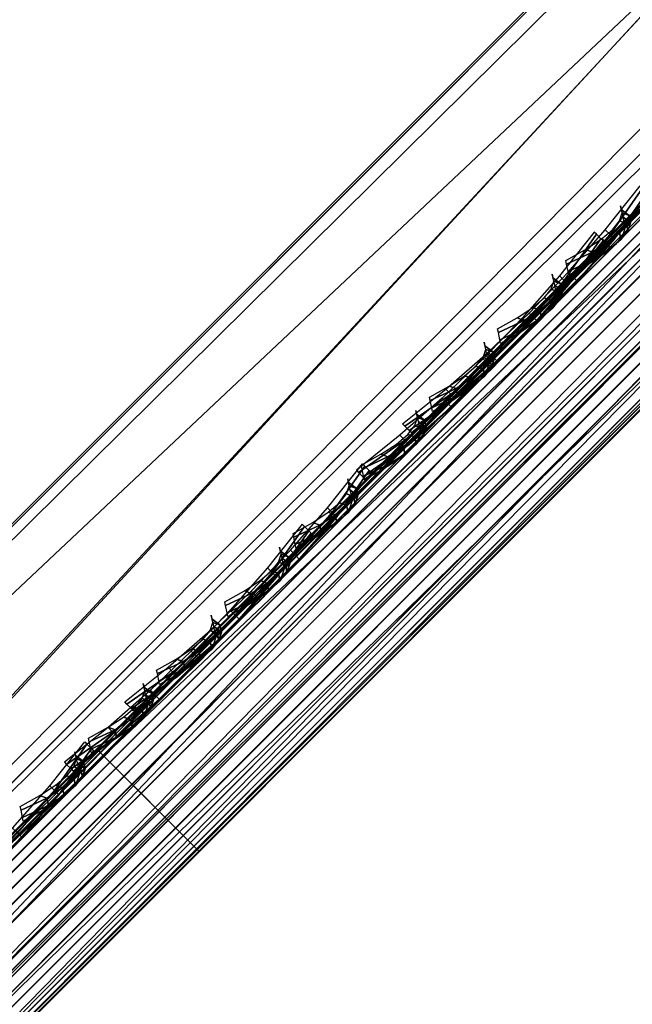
# Model space of a CAD drawing. Header units: inches. Extents: x 0 to 44.3, y -37.9 to 0.3.
# Tile 227 of 256: x 29.024 to 29.448, y -33.388 to -32.708. Entities that reach past the tile are written whole.
import ezdxf

# ---------------------------------------------------------------- set-up
doc = ezdxf.new("R2010")
doc.units = ezdxf.units.IN
doc.header["$LTSCALE"] = 0.03937
doc.header["$MEASUREMENT"] = 0
for name, color, linetype in [('A-FURN-3-ST', 151, 'Continuous'), ('A-FURN-3-ST-BK', 151, 'Continuous'), ('A-FURN-3-ST-SEAM', 250, 'Continuous'), ('A-FURN-3-STITCH', 15, 'Continuous')]:
    doc.layers.add(name, color=color, linetype=linetype)

msp = doc.modelspace()

# ---------------------------------------------------------------- meshes
at = {"layer": 'A-FURN-3-ST'}
mesh = msp.add_polyface(dxfattribs=at)
corners = [(43.54368, -18.53277, 17.97886), (43.39208, -18.68465, 18), (43.58187, -18.57266, 17.97284), (43.48047, -18.77303, 17.96651), (43.65868, -18.66795, 17.90712), (43.54517, -18.83774, 17.875), (43.99312, -18.43716, 5.25), (27.97695, -34.45333, 5.25), (43.96944, -18.41347, 5.125), (27.95327, -34.42964, 5.125), (43.90474, -18.34877, 5.03349), (27.88856, -34.36494, 5.03349), (43.81635, -18.26038, 5), (27.80018, -34.27655, 5), (28.22445, -33.85228, 18), (28.31284, -33.94067, 17.96651), (28.37754, -34.00537, 17.875), (43.56886, -18.86142, 17.75), (28.40122, -34.02905, 17.75), (28.2648, -34.14835, 17.80903), (26.97166, -32.66703, 18), (25.66914, -31.53665, 18), (24.3193, -30.46322, 18), (22.92462, -29.44874, 18), (21.48767, -28.49506, 18), (16.95011, -26.01586, 18), (41.81977, -17.17921, 18), (40.19527, -15.73024, 18), (38.52059, -14.33957, 18), (44.1699, -18.26038, 16.9), (27.80017, -34.63011, 5.5), (44.1699, -18.26038, 5.5), (27.80017, -34.63011, 16.9), (26.5663, -33.1094, 5), (25.28346, -31.99628, 5), (23.95404, -30.93924, 5), (22.58047, -29.94023, 5), (21.16529, -29.00109, 5), (16.69654, -26.55965, 5), (42.22863, -16.74007, 5), (40.58819, -15.27679, 5), (38.89708, -13.87238, 5)]
mesh.append_faces([[corners[k] for k in face] for face in [(0, 1, 2), (2, 1, 3), (4, 3, 5), (6, 7, 8), (8, 7, 9), (8, 9, 10), (10, 9, 11), (10, 11, 12), (12, 11, 13), (1, 14, 3), (3, 14, 15), (3, 15, 5), (5, 15, 16), (5, 16, 17), (17, 16, 18), (16, 19, 18), (14, 1, 20), (20, 1, 21), (21, 1, 22), (22, 1, 23), (23, 1, 24), (25, 1, 26), (25, 26, 27), (27, 28, 25), (29, 30, 31), (31, 30, 7), (31, 7, 6), (29, 17, 18), (29, 18, 32), (32, 30, 29), (13, 33, 12), (12, 33, 34), (12, 34, 35), (35, 36, 12), (12, 36, 37), (12, 38, 39), (39, 38, 40), (40, 38, 41)]])
mesh = msp.add_polyface(dxfattribs=at)
corners = [(27.66531, -34.41227, 5.03808), (27.80018, -34.27655, 5), (27.7564, -34.39873, 5.02039), (27.88856, -34.36494, 5.03349), (27.85357, -34.47334, 5.08558), (27.95327, -34.42964, 5.125), (27.86998, -34.49375, 17.60422), (27.92937, -34.48386, 17.55523), (28.02863, -34.38458, 17.67053), (27.97662, -34.38703, 17.72817), (28.14189, -34.27129, 17.75622), (28.09831, -34.26524, 17.8203), (28.2648, -34.14835, 17.80903), (28.23038, -34.13308, 17.87709), (28.37754, -34.00537, 17.875), (28.40122, -34.02905, 17.75), (28.28397, -34.14631, 17.73367), (28.17122, -34.25906, 17.68528), (28.06731, -34.36297, 17.60673), (27.97624, -34.45404, 17.50101), (28.20789, -34.11899, 17.90694), (28.31284, -33.94067, 17.96651), (28.11277, -34.04237, 17.97274), (28.22445, -33.85228, 18), (28.07292, -34.00424, 17.97886), (27.96788, -34.18761, 17.91043), (27.92722, -34.15036, 17.91625), (27.83436, -34.32145, 17.80931), (27.79294, -34.28502, 17.81459), (27.71735, -34.43875, 17.67325), (27.94643, -34.38073, 17.75345), (28.07181, -34.25521, 17.8484), (27.83655, -34.49073, 17.62572), (26.97166, -32.66703, 18), (21.48767, -28.49506, 18), (43.39208, -18.68465, 18), (20.01111, -27.60394, 18), (27.80017, -34.63011, 16.9), (27.81172, -34.61856, 17.06582), (27.84597, -34.58431, 17.22524), (27.90148, -34.5288, 17.37222), (43.81635, -18.26038, 5), (21.16529, -29.00109, 5), (19.71111, -28.12356, 5)]
mesh.append_faces([[corners[k] for k in face] for face in [(0, 1, 2), (2, 1, 3), (2, 3, 4), (4, 3, 5), (6, 7, 8, 9), (9, 8, 10, 11), (11, 10, 12, 13), (13, 12, 14), (15, 12, 16), (16, 12, 17), (17, 12, 10), (17, 10, 18), (18, 10, 8), (18, 8, 19), (13, 14, 20), (20, 14, 21), (20, 21, 22), (22, 21, 23), (22, 23, 24), (22, 24, 25), (25, 24, 26), (25, 26, 27), (27, 26, 28), (27, 28, 29), (30, 9, 11, 31), (31, 11, 13, 20), (29, 32, 30, 27), (27, 30, 31, 25), (25, 31, 20, 22), (33, 24, 23), (34, 35, 36), (37, 15, 38), (38, 15, 39), (39, 15, 40), (40, 15, 19), (19, 15, 18), (18, 15, 17), (17, 15, 16), (41, 42, 43)]])
at = {"layer": 'A-FURN-3-ST-BK'}
mesh = msp.add_polyface(dxfattribs=at)
corners = [(29.16463, -30.41884, 18), (25.66914, -31.53665, 18), (24.3193, -30.46322, 18), (26.97166, -32.66703, 18), (26.77953, -32.87713, 17.96252), (25.48633, -31.75491, 17.96252), (24.14616, -30.68923, 17.96252), (22.29294, -30.3493, 16.9), (22.31498, -30.31897, 17.1847), (23.6488, -31.33527, 16.9), (23.67224, -31.30601, 17.1847), (24.9611, -32.3785, 16.9), (24.98589, -32.35037, 17.1847), (25.05695, -32.26654, 17.45), (23.73951, -31.21911, 17.45), (22.37833, -30.22917, 17.45), (25.16951, -32.13278, 17.67782), (23.84609, -31.08055, 17.67782), (22.47874, -30.08607, 17.67782), (26.60045, -33.07287, 17.85263), (25.31594, -31.95826, 17.85263), (23.98477, -30.8998, 17.85263), (22.60941, -29.89945, 17.85263), (24.9611, -32.3785, 5.25), (23.6488, -31.33527, 5.25), (22.29294, -30.3493, 5.25), (24.78778, -32.27873, 5.125), (23.39255, -31.18387, 5.125), (21.94902, -30.15352, 5.125), (24.72967, -32.34942, 5.03349), (23.33771, -31.25713, 5.03349), (21.89757, -30.22919, 5.03349), (24.80136, -32.57082, 5), (23.49746, -31.53426, 5), (22.15028, -30.5546, 5), (19.65149, -33.50882, 5), (25.27589, -32.00785, 32.47717), (26.5584, -33.12078, 32.47717), (26.72537, -32.93652, 32.20401), (25.43479, -31.81659, 32.20401), (26.85576, -32.79262, 31.88978), (25.55889, -31.66722, 31.88978), (26.94512, -32.694, 31.54521), (25.64393, -31.56486, 31.54521), (24.2149, -30.59853, 31.88978), (24.09734, -30.75308, 32.20401), (23.94679, -30.95099, 32.47717), (23.76839, -31.1855, 32.69994), (25.08759, -32.23449, 32.69994), (23.56823, -31.44862, 32.86472), (24.87632, -32.48877, 32.86472), (23.35314, -31.73137, 32.96589), (24.64929, -32.76203, 32.96589), (24.25927, -32.91686, 33), (22.89394, -31.84563, 33), (22.01395, -30.7573, 32.96589), (21.48138, -30.83751, 33), (24.29548, -30.49261, 31.54521), (22.57355, -29.95215, 32.47717), (22.40538, -30.19411, 32.69994), (22.2167, -30.46557, 32.86472)]
mesh.append_faces([[corners[k] for k in face] for face in [(0, 1, 2), (3, 4, 1), (1, 4, 5), (1, 5, 2), (2, 5, 6), (7, 8, 9), (9, 8, 10), (9, 10, 11), (11, 10, 12), (13, 12, 10, 14), (14, 10, 8, 15), (16, 13, 14, 17), (17, 14, 15, 18), (5, 4, 19, 20), (20, 16, 17, 21), (21, 17, 18, 22), (5, 20, 21, 6), (11, 23, 24), (11, 24, 9), (9, 24, 25), (9, 25, 7), (23, 26, 24), (24, 26, 27), (24, 27, 25), (25, 27, 28), (26, 29, 30, 27), (27, 30, 31, 28), (32, 33, 29), (29, 33, 30), (33, 34, 30), (30, 34, 31), (32, 35, 33), (36, 37, 38, 39), (39, 38, 40, 41), (41, 40, 42), (42, 43, 41), (41, 43, 44), (41, 44, 45, 39), (39, 45, 46, 36), (36, 46, 47, 48), (48, 47, 49, 50), (50, 49, 51, 52), (52, 51, 53), (53, 51, 54), (54, 51, 55), (54, 55, 56), (43, 57, 44), (46, 58, 59, 47), (47, 59, 60, 49), (49, 60, 55, 51)]])
mesh = msp.add_polyface(dxfattribs=at)
corners = [(29.56371, -32.79932, 25.06258), (29.54138, -32.87166, 25.04362), (30.85218, -31.53041, 18.60234), (30.79071, -31.63957, 18.56815), (29.56603, -32.75997, 25.07093), (30.84937, -31.40301, 18.6273), (29.52508, -32.62817, 25.08913), (30.78304, -31.29174, 18.6363), (30.87032, -31.45569, 18.51932), (30.86725, -31.49547, 18.51795), (30.84314, -31.56982, 18.5148), (30.83938, -31.57358, 18.43961), (30.86269, -31.50004, 18.42674), (30.82358, -31.58939, 18.36761), (30.84353, -31.51923, 18.33943), (30.79652, -31.61646, 18.30269), (30.81072, -31.55209, 18.26069), (30.75968, -31.65332, 18.24825), (30.76605, -31.59683, 18.19467), (30.71504, -31.69799, 18.20715), (30.71194, -31.65104, 18.14485), (30.66492, -31.74814, 18.18168), (30.65118, -31.7119, 18.11399), (30.59694, -31.78597, 18.125), (30.62063, -31.80965, 18.25), (30.69938, -31.7309, 18.27619), (30.79435, -31.63593, 18.45386), (30.76162, -31.66866, 18.34925), (30.63782, -31.68874, 18.08451), (30.53224, -31.72126, 18.03349), (30.56247, -31.59171, 18.01928), (30.44385, -31.63288, 18), (30.5245, -31.55176, 18.01336), (30.63799, -31.51582, 18.05777), (30.60089, -31.47493, 18.05237), (30.84479, -31.48128, 18.32716), (30.80948, -31.51667, 18.24241), (30.76143, -31.56484, 18.17135), (30.70319, -31.62321, 18.11772), (30.70524, -31.44824, 18.11985), (28.31284, -33.94067, 18.03349), (28.37754, -34.00537, 18.125), (28.40122, -34.02905, 18.25), (26.97166, -32.66703, 18), (25.66914, -31.53665, 18), (28.20441, -34.22587, 31.47705), (29.48954, -30.06408, 18.6363), (28.19664, -33.87795, 31.54521), (26.94512, -32.694, 31.54521)]
mesh.append_faces([[corners[k] for k in face] for face in [(0, 1, 2), (2, 1, 3), (0, 2, 4), (4, 2, 5), (4, 5, 6), (6, 5, 7), (8, 2, 9), (9, 2, 10), (9, 10, 11, 12), (12, 11, 13, 14), (14, 13, 15, 16), (16, 15, 17, 18), (18, 17, 19, 20), (20, 19, 21, 22), (22, 21, 23), (23, 21, 24), (24, 21, 25), (25, 21, 19), (25, 19, 17), (2, 3, 10), (10, 3, 26), (10, 26, 11), (11, 26, 13), (26, 27, 13), (13, 27, 15), (15, 27, 17), (17, 27, 25), (22, 23, 28), (28, 23, 29), (28, 29, 30), (30, 29, 31), (30, 31, 32), (30, 32, 33), (33, 32, 34), (35, 14, 16, 36), (36, 16, 18, 37), (37, 18, 20, 38), (38, 20, 22, 28), (39, 37, 38, 33), (33, 38, 28, 30), (40, 31, 29), (41, 29, 23), (42, 23, 24), (31, 43, 44), (45, 24, 3), (3, 24, 25), (3, 25, 27), (27, 26, 3), (7, 46, 47), (47, 46, 48)]])
mesh = msp.add_polyface(dxfattribs=at)
corners = [(28.07249, -34.0038, 17.97886), (28.22445, -33.85228, 18), (28.1107, -34.0437, 17.98487), (28.31284, -33.94067, 18.03349), (28.18754, -34.13903, 18.05057), (28.37754, -34.00537, 18.125), (28.20168, -34.16157, 18.08043), (28.21702, -34.19608, 18.14857), (28.04819, -34.36489, 18.07601), (28.04203, -34.32112, 18.01178), (28.03595, -34.39433, 18.14716), (28.215, -34.21528, 18.22406), (28.40122, -34.02905, 18.25), (27.96383, -34.19021, 17.92181), (28.03191, -34.29451, 17.98365), (28.03981, -34.3231, 32.16251), (28.02597, -34.38704, 32.11984), (28.14887, -34.26412, 31.84983), (28.16739, -34.19547, 31.88222), (28.23649, -34.1765, 31.55359), (28.25834, -34.10449, 31.57469), (28.26588, -34.11668, 31.51125), (28.20441, -34.22587, 31.47705), (28.13447, -34.29581, 31.7421), (28.0352, -34.39508, 31.9877), (28.26044, -34.06554, 31.58392), (28.26304, -33.98923, 31.53621), (28.21895, -33.93402, 31.60416), (28.19664, -33.87795, 31.54521), (28.11677, -33.95794, 31.84811), (28.12339, -34.0297, 31.92746), (28.00341, -34.07148, 32.1288), (27.98934, -34.16392, 32.22213), (28.03842, -34.28768, 32.18117), (28.16804, -34.15799, 31.89638), (30.78304, -31.29174, 18.6363), (29.52508, -32.62817, 25.08913), (29.56603, -32.75997, 25.07093), (29.56371, -32.79932, 25.06258), (29.54138, -32.87166, 25.04362), (30.79071, -31.63957, 18.56815), (30.44385, -31.63288, 18), (30.53224, -31.72126, 18.03349), (30.59694, -31.78597, 18.125), (26.97166, -32.66703, 18), (27.87089, -34.55939, 18.02246), (30.62063, -31.80965, 18.25), (27.90939, -34.52089, 32.20763)]
mesh.append_faces([[corners[k] for k in face] for face in [(0, 1, 2), (2, 1, 3), (2, 3, 4), (4, 3, 5), (4, 5, 6), (6, 5, 7), (6, 7, 8, 9), (10, 8, 11), (11, 8, 7), (11, 7, 12), (12, 7, 5), (13, 2, 4, 14), (14, 4, 6, 9), (15, 16, 17, 18), (18, 17, 19, 20), (20, 19, 21), (21, 19, 22), (22, 19, 23), (23, 19, 17), (23, 17, 24), (24, 17, 16), (20, 21, 25), (25, 21, 26), (25, 26, 27), (27, 26, 28), (27, 28, 29), (27, 29, 30), (30, 29, 31), (30, 31, 32), (33, 15, 18, 34), (34, 18, 20, 25), (32, 33, 34, 30), (30, 34, 25, 27), (35, 28, 36), (36, 28, 26), (36, 26, 37), (37, 26, 21), (37, 21, 38), (38, 21, 39), (40, 39, 22), (22, 39, 21), (1, 41, 3), (3, 42, 5), (5, 43, 12), (1, 44, 41), (45, 10, 22), (22, 10, 11), (22, 11, 12), (12, 46, 22), (23, 24, 22), (22, 24, 47)]])
at = {"layer": 'A-FURN-3-ST-SEAM'}
mesh = msp.add_polyface(dxfattribs=at)
corners = [(43.66608, -18.68405, 17.83236), (43.67872, -18.69641, 17.83337), (43.54871, -18.82642, 17.85149), (43.53621, -18.81392, 17.85046), (38.4927, -23.88243, 17.85149), (38.4802, -23.86993, 17.85046), (33.43669, -28.93844, 17.85149), (33.42419, -28.92594, 17.85046), (28.40806, -34.02185, 17.90452), (28.40694, -34.02072, 17.88681), (33.46295, -28.9647, 17.88681), (33.46408, -28.96583, 17.90452), (38.51896, -23.90869, 17.88681), (38.52009, -23.90982, 17.90452), (43.57498, -18.85268, 17.88681), (43.5761, -18.85381, 17.90452), (43.70981, -18.71784, 17.86802), (43.71336, -18.71655, 17.8854), (43.842, -18.58565, 17.8117), (43.84792, -18.58199, 17.82806), (43.80618, -18.56895, 17.77906), (43.81959, -18.57839, 17.78583), (43.69115, -18.70683, 17.84056), (43.56014, -18.83784, 17.85881), (38.50413, -23.89386, 17.85881), (33.44811, -28.94987, 17.85881), (43.50558, -18.78328, 17.9), (43.51057, -18.78828, 17.92554), (43.63649, -18.65237, 17.88252), (43.6507, -18.64815, 17.90601), (43.64221, -18.64664, 17.88096), (38.45456, -23.84429, 17.92554), (38.44956, -23.83929, 17.9), (33.39855, -28.9003, 17.92554), (33.39355, -28.89531, 17.9), (28.34253, -33.95631, 17.92554), (33.40681, -28.90857, 17.939), (38.46283, -23.85256, 17.939), (43.51884, -18.79654, 17.939), (43.6608, -18.65458, 17.91922), (33.41795, -28.91971, 17.94716), (38.47396, -23.86369, 17.94716), (43.52998, -18.80768, 17.94716), (43.67306, -18.6646, 17.92722), (28.40463, -34.01841, 17.92169), (33.46064, -28.9624, 17.92169), (38.51666, -23.90639, 17.92169), (43.57267, -18.85037, 17.92169), (43.71227, -18.71077, 17.90224), (43.84914, -18.57391, 17.84392), (33.40261, -28.90437, 17.86752), (33.39599, -28.89775, 17.88263), (38.45201, -23.84174, 17.88263), (38.45863, -23.84836, 17.86752), (43.50802, -18.78572, 17.88263), (43.51464, -18.79234, 17.86752), (43.64228, -18.65146, 17.86392), (43.64684, -18.66015, 17.8491), (28.33754, -33.95132, 17.9), (43.69768, -18.68957, 17.92594), (43.55477, -18.83248, 17.94586), (38.49876, -23.88849, 17.94586), (33.44275, -28.9445, 17.94586), (43.70689, -18.70144, 17.91645), (43.56531, -18.84302, 17.93618), (38.5093, -23.89903, 17.93618), (33.45329, -28.95504, 17.93618), (43.65505, -18.67143, 17.83805), (43.52439, -18.80209, 17.85626), (38.46838, -23.85811, 17.85626), (33.41236, -28.91412, 17.85626)]
mesh.append_faces([[corners[k] for k in face] for face in [(0, 1, 2, 3), (3, 2, 4, 5), (5, 4, 6, 7), (8, 9, 10, 11), (11, 10, 12, 13), (13, 12, 14, 15), (15, 14, 16, 17), (17, 16, 18, 19), (20, 21, 22, 1), (1, 22, 23, 2), (2, 23, 24, 4), (4, 24, 25, 6), (26, 27, 28), (28, 27, 29), (28, 29, 30), (27, 26, 31), (31, 26, 32), (31, 32, 33), (33, 32, 34), (33, 34, 35), (33, 36, 37, 31), (31, 37, 38, 27), (27, 38, 39, 29), (36, 40, 41, 37), (37, 41, 42, 38), (38, 42, 43, 39), (44, 8, 11, 45), (45, 11, 13, 46), (46, 13, 15, 47), (47, 15, 17, 48), (48, 17, 19, 49), (50, 51, 52, 53), (53, 52, 54, 55), (55, 54, 56, 57), (51, 58, 34), (51, 34, 52), (52, 34, 32), (52, 32, 54), (54, 32, 26), (54, 26, 28), (54, 28, 56), (56, 28, 30), (59, 43, 42, 60), (60, 42, 41, 61), (61, 41, 40, 62), (63, 59, 60, 64), (64, 60, 61, 65), (65, 61, 62, 66), (48, 63, 64, 47), (47, 64, 65, 46), (46, 65, 66, 45), (21, 18, 16, 22), (22, 16, 14, 23), (23, 14, 12, 24), (24, 12, 10, 25), (67, 0, 3, 68), (68, 3, 5, 69), (69, 5, 7, 70), (57, 67, 68, 55), (55, 68, 69, 53), (53, 69, 70, 50)]])
mesh = msp.add_polyface(dxfattribs=at)
corners = [(33.42419, -28.92594, 17.85046), (33.43669, -28.93844, 17.85149), (28.38068, -33.99446, 17.85149), (28.36817, -33.98195, 17.85046), (28.25807, -34.11706, 17.83539), (28.2457, -34.10443, 17.83438), (28.1331, -34.24203, 17.78471), (28.12087, -34.22926, 17.78376), (28.01271, -34.36242, 17.69624), (28.00061, -34.34952, 17.69539), (28.01959, -34.41032, 17.74063), (28.02531, -34.40234, 17.72581), (28.15017, -34.27748, 17.81756), (28.14669, -34.28322, 17.83402), (28.27978, -34.14788, 17.87012), (28.27862, -34.15129, 17.88753), (28.40694, -34.02072, 17.88681), (28.40806, -34.02185, 17.90452), (33.44811, -28.94987, 17.85881), (28.3921, -34.00588, 17.85881), (28.26855, -34.12943, 17.8426), (28.14262, -34.25536, 17.79153), (28.02131, -34.37668, 17.70238), (28.34253, -33.95631, 17.92554), (33.39355, -28.89531, 17.9), (28.33754, -33.95132, 17.9), (28.21038, -34.08846, 17.90819), (28.20881, -34.08005, 17.88312), (28.07569, -34.22315, 17.85357), (28.07736, -34.2115, 17.82983), (27.94593, -34.35291, 17.75821), (28.08046, -34.23492, 17.86609), (28.21691, -34.09847, 17.92143), (28.3508, -33.96458, 17.939), (33.40681, -28.90857, 17.939), (33.39855, -28.9003, 17.92554), (28.08947, -34.24818, 17.87367), (28.227, -34.11065, 17.92944), (28.36194, -33.97572, 17.94716), (33.41795, -28.91971, 17.94716), (28.00952, -34.41352, 17.755), (28.13879, -34.28425, 17.84999), (28.27298, -34.15007, 17.90441), (28.40463, -34.01841, 17.92169), (27.97244, -34.33455, 17.70966), (27.95997, -34.33377, 17.72231), (28.0843, -34.20944, 17.81367), (28.09486, -34.21213, 17.79962), (28.21336, -34.08038, 17.86601), (28.22193, -34.08506, 17.85115), (28.33998, -33.95376, 17.88263), (28.3466, -33.96038, 17.86752), (33.39599, -28.89775, 17.88263), (33.40261, -28.90437, 17.86752), (27.95085, -34.33801, 17.73687), (33.44275, -28.9445, 17.94586), (28.38674, -34.00052, 17.94586), (28.25197, -34.13528, 17.92817), (28.11461, -34.27264, 17.87246), (27.95698, -34.38068, 17.7763), (27.98228, -34.40497, 17.77522), (33.45329, -28.95504, 17.93618), (28.39727, -34.01105, 17.93618), (28.26375, -34.14458, 17.91865), (28.12767, -34.28066, 17.86346), (27.99656, -34.41177, 17.76712), (33.46064, -28.9624, 17.92169), (33.46295, -28.9647, 17.88681), (33.41236, -28.91412, 17.85626), (28.35635, -33.97013, 17.85626), (28.23313, -34.09336, 17.84008), (28.10754, -34.21895, 17.78915), (27.98654, -34.33994, 17.70024)]
mesh.append_faces([[corners[k] for k in face] for face in [(0, 1, 2, 3), (3, 2, 4, 5), (5, 4, 6, 7), (7, 6, 8, 9), (10, 11, 12, 13), (13, 12, 14, 15), (15, 14, 16, 17), (1, 18, 19, 2), (2, 19, 20, 4), (4, 20, 21, 6), (6, 21, 22, 8), (23, 24, 25), (23, 25, 26), (26, 25, 27), (26, 27, 28), (28, 27, 29), (28, 29, 30), (28, 31, 32, 26), (26, 32, 33, 23), (23, 33, 34, 35), (31, 36, 37, 32), (32, 37, 38, 33), (33, 38, 39, 34), (40, 10, 13, 41), (41, 13, 15, 42), (42, 15, 17, 43), (44, 45, 46, 47), (47, 46, 48, 49), (49, 48, 50, 51), (51, 50, 52, 53), (46, 54, 29), (46, 29, 48), (48, 29, 27), (48, 27, 50), (50, 27, 25), (50, 25, 52), (55, 39, 38, 56), (56, 38, 37, 57), (57, 37, 36, 58), (58, 36, 59, 60), (61, 55, 56, 62), (62, 56, 57, 63), (63, 57, 58, 64), (64, 58, 60, 65), (66, 61, 62, 43), (43, 62, 63, 42), (42, 63, 64, 41), (41, 64, 65, 40), (18, 67, 16, 19), (19, 16, 14, 20), (20, 14, 12, 21), (21, 12, 11, 22), (68, 0, 3, 69), (69, 3, 5, 70), (70, 5, 7, 71), (71, 7, 9, 72), (53, 68, 69, 51), (51, 69, 70, 49), (49, 70, 71, 47), (47, 71, 72, 44)]])
mesh = msp.add_polyface(dxfattribs=at)
corners = [(30.02158, -32.31607, 22.92543), (30.04549, -32.34176, 22.92507), (30.90967, -31.47758, 18.62181), (30.88576, -31.4519, 18.62216), (30.5816, -31.75606, 18.05284), (30.60639, -31.78086, 18.05414), (29.12662, -33.26063, 18.05414), (29.10182, -33.23583, 18.05284), (29.14795, -33.28196, 18.09548), (29.14452, -33.27853, 18.07831), (30.62429, -31.79875, 18.07831), (30.62772, -31.80219, 18.09548), (30.90288, -31.52703, 18.61051), (30.91113, -31.51191, 18.6152), (30.04695, -32.37609, 22.91847), (30.03871, -32.3912, 22.91378), (30.02553, -32.40212, 22.90894), (30.88971, -31.53794, 18.60568), (30.6266, -31.80106, 18.11319), (29.14682, -33.28083, 18.11319), (29.09624, -33.23025, 18.14374), (29.10806, -33.24207, 18.14954), (30.58783, -31.76229, 18.14954), (30.57601, -31.75047, 18.14374), (30.64381, -31.70631, 18.15862), (30.63292, -31.69356, 18.15297), (30.81834, -31.50814, 18.59733), (30.82622, -31.52391, 18.59574), (29.96204, -32.38808, 22.89901), (29.95417, -32.37232, 22.90059), (29.95208, -32.35491, 22.90367), (30.81625, -31.49074, 18.6004), (30.62497, -31.68202, 18.14201), (30.56626, -31.74072, 18.13248), (29.08649, -33.2205, 18.13248), (30.5572, -31.73166, 18.1), (29.07987, -33.21387, 18.11737), (30.55964, -31.7341, 18.11737), (30.62108, -31.66777, 18.11036), (30.62076, -31.67298, 18.12728), (30.82928, -31.45958, 18.60928), (30.81991, -31.47383, 18.60453), (29.96511, -32.32375, 22.91254), (29.95573, -32.33801, 22.9078), (30.56219, -31.73665, 18.07446), (29.07743, -33.21143, 18.1), (30.63017, -31.66868, 18.08549), (30.85165, -31.4472, 18.61626), (29.98747, -32.31138, 22.91952), (29.97524, -32.39989, 22.89929), (30.83942, -31.53571, 18.59602), (30.65648, -31.71865, 18.15762), (30.60034, -31.7748, 18.14851), (29.12056, -33.25457, 18.14851), (29.99165, -32.40633, 22.90129), (30.85583, -31.54215, 18.59803), (30.61176, -31.78622, 18.14119), (29.13199, -33.266, 18.14119), (30.04945, -32.35888, 22.92243), (30.91362, -31.4947, 18.61916), (30.61693, -31.79139, 18.06382), (29.13716, -33.27117, 18.06382), (30.0049, -32.31048, 22.9232), (30.86907, -31.44631, 18.61993), (30.64058, -31.6748, 18.07238), (30.65302, -31.68463, 18.06443), (30.57046, -31.74492, 18.061), (29.09069, -33.22469, 18.061), (29.08242, -33.21643, 18.07446)]
mesh.append_faces([[corners[k] for k in face] for face in [(0, 1, 2, 3), (4, 5, 6, 7), (8, 9, 10, 11), (12, 13, 14, 15), (15, 16, 17, 12), (11, 18, 19, 8), (20, 21, 22, 23), (23, 22, 24, 25), (26, 27, 28, 29), (29, 30, 31, 26), (25, 32, 33, 23), (23, 33, 34, 20), (35, 36, 37), (35, 37, 38), (38, 37, 39), (40, 41, 42), (42, 41, 43), (44, 45, 35), (44, 35, 46), (46, 35, 38), (47, 40, 48), (48, 40, 42), (49, 28, 27, 50), (51, 24, 22, 52), (52, 22, 21, 53), (30, 43, 41, 31), (32, 39, 37, 33), (33, 37, 36, 34), (54, 49, 50, 55), (56, 52, 53, 57), (16, 54, 55, 17), (18, 56, 57, 19), (58, 14, 13, 59), (60, 10, 9, 61), (1, 58, 59, 2), (5, 60, 61, 6), (62, 0, 3, 63), (64, 65, 4, 66), (66, 4, 7, 67), (48, 62, 63, 47), (46, 64, 66, 44), (44, 66, 67, 68)]])
mesh = msp.add_polyface(dxfattribs=at)
corners = [(28.29323, -34.04442, 31.53196), (28.31714, -34.07011, 31.5316), (30.04549, -32.34176, 22.92507), (30.02158, -32.31607, 22.92543), (29.10182, -33.23583, 18.05284), (29.12662, -33.26063, 18.05414), (28.38674, -34.00052, 18.05414), (28.36194, -33.97572, 18.05284), (28.30373, -34.12618, 18.08622), (28.30179, -34.12125, 18.06918), (28.40463, -34.01841, 18.07831), (28.40806, -34.02185, 18.09548), (29.14452, -33.27853, 18.07831), (29.14795, -33.28196, 18.09548), (30.03871, -32.3912, 22.91378), (30.04695, -32.37609, 22.91847), (28.3186, -34.10444, 31.525), (28.31036, -34.11955, 31.52031), (28.29718, -34.13047, 31.51547), (30.02553, -32.40212, 22.90894), (29.14682, -33.28083, 18.11319), (28.40694, -34.02072, 18.11319), (28.30106, -34.1266, 18.10379), (28.35635, -33.97013, 18.14374), (28.36817, -33.98195, 18.14954), (29.10806, -33.24207, 18.14954), (29.09624, -33.23025, 18.14374), (29.95417, -32.37232, 22.90059), (29.96204, -32.38808, 22.89901), (28.23369, -34.11643, 31.50554), (28.22582, -34.10067, 31.50712), (28.22373, -34.08326, 31.5102), (29.95208, -32.35491, 22.90367), (29.08649, -33.2205, 18.13248), (28.3466, -33.96038, 18.13248), (28.33754, -33.95132, 18.1), (28.33998, -33.95376, 18.11737), (29.07743, -33.21143, 18.1), (29.07987, -33.21387, 18.11737), (30.5572, -31.73166, 18.1), (29.96511, -32.32375, 22.91254), (29.95573, -32.33801, 22.9078), (28.23676, -34.0521, 31.51907), (28.22739, -34.06636, 31.51433), (28.34253, -33.95631, 18.07446), (29.08242, -33.21643, 18.07446), (30.56219, -31.73665, 18.07446), (29.98747, -32.31138, 22.91952), (28.25912, -34.03972, 31.52605), (28.24689, -34.12824, 31.50582), (29.97524, -32.39989, 22.89929), (29.12056, -33.25457, 18.14851), (28.38068, -33.99446, 18.14851), (28.2633, -34.13468, 31.50782), (29.99165, -32.40633, 22.90129), (29.13199, -33.266, 18.14119), (28.3921, -34.00588, 18.14119), (28.27171, -34.10342, 18.13884), (28.28378, -34.11421, 18.13157), (28.3211, -34.08723, 31.52896), (30.04945, -32.35888, 22.92243), (29.13716, -33.27117, 18.06382), (28.39727, -34.01105, 18.06382), (28.2957, -34.11263, 18.0548), (28.28601, -34.10124, 18.0452), (28.27655, -34.03883, 31.52973), (30.0049, -32.31048, 22.9232), (29.09069, -33.22469, 18.061), (28.3508, -33.96458, 18.061)]
mesh.append_faces([[corners[k] for k in face] for face in [(0, 1, 2, 3), (4, 5, 6, 7), (8, 9, 10, 11), (11, 10, 12, 13), (14, 15, 16, 17), (17, 18, 19, 14), (13, 20, 21, 11), (11, 21, 22, 8), (23, 24, 25, 26), (27, 28, 29, 30), (30, 31, 32, 27), (26, 33, 34, 23), (35, 36, 37), (37, 36, 38), (37, 38, 39), (40, 41, 42), (42, 41, 43), (44, 35, 45), (45, 35, 37), (45, 37, 46), (47, 40, 48), (48, 40, 42), (49, 29, 28, 50), (51, 25, 24, 52), (31, 43, 41, 32), (33, 38, 36, 34), (53, 49, 50, 54), (55, 51, 52, 56), (56, 52, 57, 58), (18, 53, 54, 19), (20, 55, 56, 21), (21, 56, 58, 22), (59, 16, 15, 60), (61, 12, 10, 62), (62, 10, 9, 63), (1, 59, 60, 2), (5, 61, 62, 6), (6, 62, 63, 64), (65, 0, 3, 66), (67, 4, 7, 68), (48, 65, 66, 47), (45, 67, 68, 44)]])
at = {"layer": 'A-FURN-3-STITCH'}
mesh = msp.add_polyface(dxfattribs=at)
corners = [(29.45932, -32.8286, 17.94995), (29.43515, -32.85882, 17.95562), (29.43536, -32.85914, 17.96081), (29.45777, -32.82709, 17.95138), (29.40948, -32.88814, 17.95878), (29.40968, -32.88846, 17.96397), (29.43227, -32.85613, 17.96373), (29.45468, -32.82407, 17.9543), (29.38245, -32.91639, 17.9594), (29.38265, -32.91671, 17.96459), (29.4066, -32.88545, 17.96689), (29.42899, -32.85279, 17.96146), (29.45315, -32.82258, 17.95579), (29.35423, -32.94339, 17.95748), (29.35443, -32.94371, 17.96267), (29.37957, -32.9137, 17.96751), (29.40331, -32.88211, 17.96462), (29.325, -32.96897, 17.95303), (29.3252, -32.9693, 17.95822), (29.35135, -32.9407, 17.96559), (29.37628, -32.91036, 17.96524), (29.29494, -32.99299, 17.94608), (29.29342, -32.99151, 17.94758), (29.32212, -32.96629, 17.96114), (29.34806, -32.93736, 17.96332), (29.29033, -32.98849, 17.9505), (29.31883, -32.96295, 17.95887), (29.28877, -32.98696, 17.95192)]
mesh.append_faces([[corners[k] for k in face] for face in [(0, 1, 2, 3), (1, 4, 5, 2), (3, 2, 6, 7), (4, 8, 9, 5), (2, 5, 10, 6), (7, 6, 11, 12), (8, 13, 14, 9), (5, 9, 15, 10), (6, 10, 16, 11), (13, 17, 18, 14), (9, 14, 19, 15), (10, 15, 20, 16), (17, 21, 22, 18), (14, 18, 23, 19), (15, 19, 24, 20), (18, 22, 25, 23), (19, 23, 26, 24), (23, 25, 27, 26)]])
mesh = msp.add_polyface(dxfattribs=at)
corners = [(29.44154, -32.84639, 25.65727), (29.44267, -32.8513, 25.69605), (29.44651, -32.84799, 25.69724), (29.44099, -32.84386, 25.6576), (29.4408, -32.85682, 25.73471), (29.44464, -32.85351, 25.73591), (29.44547, -32.84293, 25.69791), (29.43995, -32.8388, 25.65828), (29.43593, -32.8629, 25.77303), (29.43977, -32.85959, 25.77423), (29.4436, -32.84845, 25.73658), (29.44059, -32.84118, 25.69739), (29.43946, -32.83627, 25.65862), (29.4281, -32.86952, 25.81076), (29.43194, -32.86621, 25.81196), (29.43873, -32.85453, 25.7749), (29.43872, -32.8467, 25.73606), (29.41735, -32.87663, 25.84768), (29.42119, -32.87332, 25.84888), (29.4309, -32.86115, 25.81263), (29.43385, -32.85279, 25.77437), (29.40375, -32.88418, 25.88355), (29.40328, -32.88164, 25.8839), (29.42015, -32.86826, 25.84955), (29.42602, -32.8594, 25.81211), (29.40224, -32.87659, 25.88457), (29.41527, -32.86651, 25.84902), (29.40167, -32.87407, 25.8849)]
mesh.append_faces([[corners[k] for k in face] for face in [(0, 1, 2, 3), (1, 4, 5, 2), (3, 2, 6, 7), (4, 8, 9, 5), (2, 5, 10, 6), (7, 6, 11, 12), (8, 13, 14, 9), (5, 9, 15, 10), (6, 10, 16, 11), (13, 17, 18, 14), (9, 14, 19, 15), (10, 15, 20, 16), (17, 21, 22, 18), (14, 18, 23, 19), (15, 19, 24, 20), (18, 22, 25, 23), (19, 23, 26, 24), (23, 25, 27, 26)]])
mesh = msp.add_polyface(dxfattribs=at)
corners = [(29.4213, -32.85443, 18.04677), (29.39721, -32.88456, 18.04043), (29.40053, -32.88788, 18.03815), (29.42281, -32.85594, 18.04825), (29.37158, -32.91384, 18.03659), (29.37489, -32.91715, 18.03432), (29.40357, -32.89093, 18.04107), (29.42586, -32.85899, 18.05117), (29.34456, -32.94208, 18.03529), (29.34788, -32.94539, 18.03302), (29.37794, -32.9202, 18.03724), (29.40331, -32.89066, 18.04627), (29.4274, -32.86053, 18.05261), (29.31632, -32.9691, 18.03653), (29.31964, -32.97241, 18.03426), (29.35092, -32.94844, 18.03594), (29.37767, -32.91994, 18.04243), (29.28704, -32.99474, 18.0403), (29.29036, -32.99805, 18.03803), (29.32269, -32.97546, 18.03718), (29.35066, -32.94818, 18.04113), (29.2569, -33.01884, 18.04658), (29.25844, -33.02038, 18.048), (29.29341, -33.0011, 18.04095), (29.32242, -32.9752, 18.04237), (29.26149, -33.02343, 18.05092), (29.29314, -33.00084, 18.04614), (29.26299, -33.02494, 18.05242)]
mesh.append_faces([[corners[k] for k in face] for face in [(0, 1, 2, 3), (1, 4, 5, 2), (3, 2, 6, 7), (4, 8, 9, 5), (2, 5, 10, 6), (7, 6, 11, 12), (8, 13, 14, 9), (5, 9, 15, 10), (6, 10, 16, 11), (13, 17, 18, 14), (9, 14, 19, 15), (10, 15, 20, 16), (17, 21, 22, 18), (14, 18, 23, 19), (15, 19, 24, 20), (18, 22, 25, 23), (19, 23, 26, 24), (23, 25, 27, 26)]])
mesh = msp.add_polyface(dxfattribs=at)
corners = [(29.3944, -32.89352, 25.892), (29.39553, -32.89844, 25.93077), (29.39937, -32.89513, 25.93197), (29.39385, -32.891, 25.89233), (29.39366, -32.90395, 25.96944), (29.3975, -32.90064, 25.97063), (29.39833, -32.89007, 25.93264), (29.39281, -32.88594, 25.893), (29.38879, -32.91004, 26.00775), (29.39263, -32.90673, 26.00895), (29.39646, -32.89559, 25.9713), (29.39346, -32.88832, 25.93212), (29.39232, -32.88341, 25.89334), (29.38096, -32.91666, 26.04549), (29.3848, -32.91335, 26.04668), (29.39159, -32.90167, 26.00962), (29.39158, -32.89384, 25.97078), (29.37021, -32.92376, 26.0824), (29.37405, -32.92045, 26.0836), (29.38376, -32.90829, 26.04735), (29.38672, -32.89992, 26.0091), (29.35661, -32.93132, 26.11828), (29.35614, -32.92878, 26.11862), (29.37301, -32.9154, 26.08427), (29.37888, -32.90654, 26.04683), (29.3551, -32.92372, 26.1193), (29.36813, -32.91365, 26.08375), (29.35453, -32.9212, 26.11962)]
mesh.append_faces([[corners[k] for k in face] for face in [(0, 1, 2, 3), (1, 4, 5, 2), (3, 2, 6, 7), (4, 8, 9, 5), (2, 5, 10, 6), (7, 6, 11, 12), (8, 13, 14, 9), (5, 9, 15, 10), (6, 10, 16, 11), (13, 17, 18, 14), (9, 14, 19, 15), (10, 15, 20, 16), (17, 21, 22, 18), (14, 18, 23, 19), (15, 19, 24, 20), (18, 22, 25, 23), (19, 23, 26, 24), (23, 25, 27, 26)]])
mesh = msp.add_polyface(dxfattribs=at)
corners = [(29.34726, -32.94066, 26.12672), (29.3484, -32.94557, 26.1655), (29.35224, -32.94226, 26.16669), (29.34672, -32.93813, 26.12705), (29.34652, -32.95109, 26.20416), (29.35036, -32.94778, 26.20536), (29.3512, -32.93721, 26.16736), (29.34568, -32.93308, 26.12772), (29.34166, -32.95718, 26.24248), (29.3455, -32.95387, 26.24367), (29.34932, -32.94272, 26.20603), (29.34632, -32.93546, 26.16684), (29.34519, -32.93054, 26.12806), (29.33382, -32.96379, 26.28021), (29.33766, -32.96048, 26.28141), (29.34446, -32.94881, 26.24434), (29.34445, -32.94097, 26.2055), (29.32307, -32.9709, 26.31713), (29.32691, -32.96759, 26.31832), (29.33662, -32.95543, 26.28208), (29.33958, -32.94706, 26.24382), (29.30947, -32.97846, 26.353), (29.309, -32.97592, 26.35335), (29.32587, -32.96253, 26.31899), (29.33175, -32.95368, 26.28155), (29.30796, -32.97086, 26.35402), (29.321, -32.96078, 26.31847), (29.3074, -32.96834, 26.35434)]
mesh.append_faces([[corners[k] for k in face] for face in [(0, 1, 2, 3), (1, 4, 5, 2), (3, 2, 6, 7), (4, 8, 9, 5), (2, 5, 10, 6), (7, 6, 11, 12), (8, 13, 14, 9), (5, 9, 15, 10), (6, 10, 16, 11), (13, 17, 18, 14), (9, 14, 19, 15), (10, 15, 20, 16), (17, 21, 22, 18), (14, 18, 23, 19), (15, 19, 24, 20), (18, 22, 25, 23), (19, 23, 26, 24), (23, 25, 27, 26)]])
mesh = msp.add_polyface(dxfattribs=at)
corners = [(29.30013, -32.9878, 26.36145), (29.30126, -32.99271, 26.40022), (29.3051, -32.9894, 26.40141), (29.29958, -32.98527, 26.36178), (29.29939, -32.99823, 26.43888), (29.30323, -32.99492, 26.44008), (29.30406, -32.98434, 26.40209), (29.29854, -32.98021, 26.36245), (29.29452, -33.00431, 26.4772), (29.29836, -33.001, 26.4784), (29.30219, -32.98986, 26.44075), (29.29918, -32.98259, 26.40156), (29.29805, -32.97768, 26.36279), (29.28669, -33.01093, 26.51494), (29.29053, -33.00762, 26.51613), (29.29732, -32.99594, 26.47907), (29.29731, -32.98811, 26.44023), (29.27594, -33.01804, 26.55185), (29.27978, -33.01473, 26.55305), (29.28949, -33.00256, 26.5168), (29.29244, -32.9942, 26.47855), (29.26234, -33.02559, 26.58773), (29.26187, -33.02305, 26.58807), (29.27874, -33.00967, 26.55372), (29.28461, -33.00081, 26.51628), (29.26083, -33.018, 26.58874), (29.27386, -33.00792, 26.55319), (29.26026, -33.01548, 26.58907)]
mesh.append_faces([[corners[k] for k in face] for face in [(0, 1, 2, 3), (1, 4, 5, 2), (3, 2, 6, 7), (4, 8, 9, 5), (2, 5, 10, 6), (7, 6, 11, 12), (8, 13, 14, 9), (5, 9, 15, 10), (6, 10, 16, 11), (13, 17, 18, 14), (9, 14, 19, 15), (10, 15, 20, 16), (17, 21, 22, 18), (14, 18, 23, 19), (15, 19, 24, 20), (18, 22, 25, 23), (19, 23, 26, 24), (23, 25, 27, 26)]])
mesh = msp.add_polyface(dxfattribs=at)
corners = [(29.26732, -33.0206, 17.94995), (29.24315, -33.05082, 17.95562), (29.24336, -33.05114, 17.96081), (29.26576, -33.01909, 17.95138), (29.21748, -33.08014, 17.95878), (29.21768, -33.08046, 17.96397), (29.24027, -33.04813, 17.96373), (29.26268, -33.01607, 17.9543), (29.19045, -33.10839, 17.9594), (29.19065, -33.10871, 17.96459), (29.2146, -33.07745, 17.96689), (29.23699, -33.04479, 17.96146), (29.26115, -33.01458, 17.95579), (29.16223, -33.13539, 17.95748), (29.16243, -33.13571, 17.96267), (29.18757, -33.1057, 17.96751), (29.21131, -33.07411, 17.96462), (29.133, -33.16098, 17.95303), (29.1332, -33.1613, 17.95822), (29.15935, -33.1327, 17.96559), (29.18428, -33.10236, 17.96524), (29.10294, -33.18499, 17.94608), (29.10142, -33.18351, 17.94758), (29.13012, -33.15829, 17.96114), (29.15606, -33.12936, 17.96332), (29.09833, -33.18049, 17.9505), (29.12683, -33.15495, 17.95887), (29.09677, -33.17896, 17.95192)]
mesh.append_faces([[corners[k] for k in face] for face in [(0, 1, 2, 3), (1, 4, 5, 2), (3, 2, 6, 7), (4, 8, 9, 5), (2, 5, 10, 6), (7, 6, 11, 12), (8, 13, 14, 9), (5, 9, 15, 10), (6, 10, 16, 11), (13, 17, 18, 14), (9, 14, 19, 15), (10, 15, 20, 16), (17, 21, 22, 18), (14, 18, 23, 19), (15, 19, 24, 20), (18, 22, 25, 23), (19, 23, 26, 24), (23, 25, 27, 26)]])
mesh = msp.add_polyface(dxfattribs=at)
corners = [(29.25299, -33.03493, 26.59617), (29.25412, -33.03985, 26.63494), (29.25796, -33.03654, 26.63614), (29.25244, -33.03241, 26.5965), (29.25225, -33.04536, 26.67361), (29.25609, -33.04205, 26.6748), (29.25692, -33.03148, 26.63681), (29.2514, -33.02735, 26.59717), (29.24738, -33.05145, 26.71193), (29.25122, -33.04814, 26.71312), (29.25505, -33.037, 26.67547), (29.25205, -33.02973, 26.63629), (29.25091, -33.02482, 26.59751), (29.23955, -33.05807, 26.74966), (29.24339, -33.05476, 26.75085), (29.25018, -33.04308, 26.71379), (29.25017, -33.03525, 26.67495), (29.2288, -33.06518, 26.78658), (29.23264, -33.06187, 26.78777), (29.24235, -33.0497, 26.75152), (29.24531, -33.04133, 26.71327), (29.2152, -33.07273, 26.82245), (29.21473, -33.07019, 26.82279), (29.2316, -33.05681, 26.78844), (29.23747, -33.04795, 26.751), (29.21369, -33.06513, 26.82347), (29.22672, -33.05506, 26.78792), (29.21312, -33.06261, 26.82379)]
mesh.append_faces([[corners[k] for k in face] for face in [(0, 1, 2, 3), (1, 4, 5, 2), (3, 2, 6, 7), (4, 8, 9, 5), (2, 5, 10, 6), (7, 6, 11, 12), (8, 13, 14, 9), (5, 9, 15, 10), (6, 10, 16, 11), (13, 17, 18, 14), (9, 14, 19, 15), (10, 15, 20, 16), (17, 21, 22, 18), (14, 18, 23, 19), (15, 19, 24, 20), (18, 22, 25, 23), (19, 23, 26, 24), (23, 25, 27, 26)]])
mesh = msp.add_polyface(dxfattribs=at)
corners = [(29.21952, -33.05621, 18.04677), (29.19542, -33.08635, 18.04043), (29.19874, -33.08966, 18.03815), (29.22103, -33.05773, 18.04825), (29.16979, -33.11563, 18.03659), (29.17311, -33.11894, 18.03432), (29.20179, -33.09271, 18.04107), (29.22407, -33.06078, 18.05117), (29.14277, -33.14387, 18.03529), (29.14609, -33.14718, 18.03302), (29.17615, -33.12199, 18.03724), (29.20152, -33.09245, 18.04627), (29.22561, -33.06231, 18.05261), (29.11454, -33.17089, 18.03653), (29.11785, -33.1742, 18.03426), (29.14914, -33.15023, 18.03594), (29.17589, -33.12173, 18.04243), (29.08526, -33.19652, 18.0403), (29.08857, -33.19984, 18.03803), (29.1209, -33.17725, 18.03718), (29.14887, -33.14997, 18.04113), (29.05511, -33.22062, 18.04658), (29.05666, -33.22217, 18.048), (29.09162, -33.20289, 18.04095), (29.12063, -33.17699, 18.04237), (29.0597, -33.22522, 18.05092), (29.09135, -33.20262, 18.04614), (29.06121, -33.22672, 18.05242)]
mesh.append_faces([[corners[k] for k in face] for face in [(0, 1, 2, 3), (1, 4, 5, 2), (3, 2, 6, 7), (4, 8, 9, 5), (2, 5, 10, 6), (7, 6, 11, 12), (8, 13, 14, 9), (5, 9, 15, 10), (6, 10, 16, 11), (13, 17, 18, 14), (9, 14, 19, 15), (10, 15, 20, 16), (17, 21, 22, 18), (14, 18, 23, 19), (15, 19, 24, 20), (18, 22, 25, 23), (19, 23, 26, 24), (23, 25, 27, 26)]])
mesh = msp.add_polyface(dxfattribs=at)
corners = [(29.20585, -33.08207, 26.83089), (29.20699, -33.08698, 26.86967), (29.21083, -33.08367, 26.87086), (29.20531, -33.07955, 26.83122), (29.20511, -33.0925, 26.90833), (29.20895, -33.08919, 26.90953), (29.20979, -33.07862, 26.87153), (29.20427, -33.07449, 26.83189), (29.20025, -33.09859, 26.94665), (29.20408, -33.09528, 26.94784), (29.20791, -33.08413, 26.9102), (29.20491, -33.07687, 26.87101), (29.20378, -33.07195, 26.83224), (29.19241, -33.1052, 26.98438), (29.19625, -33.10189, 26.98558), (29.20305, -33.09022, 26.94851), (29.20304, -33.08238, 26.90968), (29.18166, -33.11231, 27.0213), (29.1855, -33.109, 27.02249), (29.19521, -33.09684, 26.98625), (29.19817, -33.08847, 26.94799), (29.16806, -33.11987, 27.05717), (29.16759, -33.11733, 27.05752), (29.18446, -33.10394, 27.02316), (29.19034, -33.09509, 26.98573), (29.16655, -33.11227, 27.05819), (29.17959, -33.10219, 27.02264), (29.16599, -33.10975, 27.05852)]
mesh.append_faces([[corners[k] for k in face] for face in [(0, 1, 2, 3), (1, 4, 5, 2), (3, 2, 6, 7), (4, 8, 9, 5), (2, 5, 10, 6), (7, 6, 11, 12), (8, 13, 14, 9), (5, 9, 15, 10), (6, 10, 16, 11), (13, 17, 18, 14), (9, 14, 19, 15), (10, 15, 20, 16), (17, 21, 22, 18), (14, 18, 23, 19), (15, 19, 24, 20), (18, 22, 25, 23), (19, 23, 26, 24), (23, 25, 27, 26)]])
mesh = msp.add_polyface(dxfattribs=at)
corners = [(29.15872, -33.12921, 27.06562), (29.15985, -33.13412, 27.10439), (29.16369, -33.13081, 27.10558), (29.15817, -33.12668, 27.06595), (29.15798, -33.13964, 27.14306), (29.16182, -33.13633, 27.14425), (29.16265, -33.12575, 27.10626), (29.15713, -33.12162, 27.06662), (29.15311, -33.14572, 27.18137), (29.15695, -33.14241, 27.18257), (29.16078, -33.13127, 27.14492), (29.15777, -33.124, 27.10573), (29.15664, -33.11909, 27.06696), (29.14528, -33.15234, 27.21911), (29.14912, -33.14903, 27.2203), (29.15591, -33.13736, 27.18324), (29.1559, -33.12952, 27.1444), (29.13453, -33.15945, 27.25602), (29.13837, -33.15614, 27.25722), (29.14808, -33.14397, 27.22097), (29.15103, -33.13561, 27.18272), (29.12093, -33.167, 27.2919), (29.12046, -33.16447, 27.29224), (29.13733, -33.15108, 27.25789), (29.1432, -33.14222, 27.22045), (29.11942, -33.15941, 27.29291), (29.13245, -33.14933, 27.25737), (29.11885, -33.15689, 27.29324)]
mesh.append_faces([[corners[k] for k in face] for face in [(0, 1, 2, 3), (1, 4, 5, 2), (3, 2, 6, 7), (4, 8, 9, 5), (2, 5, 10, 6), (7, 6, 11, 12), (8, 13, 14, 9), (5, 9, 15, 10), (6, 10, 16, 11), (13, 17, 18, 14), (9, 14, 19, 15), (10, 15, 20, 16), (17, 21, 22, 18), (14, 18, 23, 19), (15, 19, 24, 20), (18, 22, 25, 23), (19, 23, 26, 24), (23, 25, 27, 26)]])
mesh = msp.add_polyface(dxfattribs=at)
corners = [(29.11158, -33.17634, 27.30034), (29.11271, -33.18126, 27.33911), (29.11655, -33.17795, 27.34031), (29.11103, -33.17382, 27.30067), (29.11084, -33.18677, 27.37778), (29.11468, -33.18346, 27.37897), (29.11551, -33.17289, 27.34098), (29.10999, -33.16876, 27.30134), (29.10597, -33.19286, 27.4161), (29.10981, -33.18955, 27.41729), (29.11364, -33.17841, 27.37964), (29.11064, -33.17114, 27.34046), (29.1095, -33.16623, 27.30168), (29.09814, -33.19948, 27.45383), (29.10198, -33.19617, 27.45502), (29.10877, -33.18449, 27.41796), (29.10876, -33.17666, 27.37912), (29.08739, -33.20659, 27.49075), (29.09123, -33.20328, 27.49194), (29.10094, -33.19111, 27.45569), (29.1039, -33.18274, 27.41744), (29.07379, -33.21414, 27.52662), (29.07332, -33.2116, 27.52696), (29.09019, -33.19822, 27.49261), (29.09606, -33.18936, 27.45517), (29.07228, -33.20654, 27.52764), (29.08531, -33.19647, 27.49209), (29.07171, -33.20402, 27.52796)]
mesh.append_faces([[corners[k] for k in face] for face in [(0, 1, 2, 3), (1, 4, 5, 2), (3, 2, 6, 7), (4, 8, 9, 5), (2, 5, 10, 6), (7, 6, 11, 12), (8, 13, 14, 9), (5, 9, 15, 10), (6, 10, 16, 11), (13, 17, 18, 14), (9, 14, 19, 15), (10, 15, 20, 16), (17, 21, 22, 18), (14, 18, 23, 19), (15, 19, 24, 20), (18, 22, 25, 23), (19, 23, 26, 24), (23, 25, 27, 26)]])
mesh = msp.add_polyface(dxfattribs=at)
corners = [(29.07532, -33.21261, 17.94995), (29.05115, -33.24282, 17.95562), (29.05136, -33.24314, 17.96081), (29.07376, -33.21109, 17.95138), (29.02548, -33.27214, 17.95878), (29.02568, -33.27246, 17.96397), (29.04827, -33.24013, 17.96373), (29.07068, -33.20807, 17.9543), (28.99845, -33.30039, 17.9594), (28.99865, -33.30071, 17.96459), (29.0226, -33.26945, 17.96689), (29.04499, -33.23679, 17.96146), (29.06915, -33.20658, 17.95579), (28.97023, -33.32739, 17.95748), (28.97043, -33.32771, 17.96267), (28.99557, -33.2977, 17.96751), (29.01931, -33.26611, 17.96462), (28.941, -33.35298, 17.95303), (28.9412, -33.3533, 17.95822), (28.96735, -33.3247, 17.96559), (28.99228, -33.29436, 17.96524), (28.91094, -33.37699, 17.94608), (28.90941, -33.37551, 17.94758), (28.93812, -33.35029, 17.96114), (28.96406, -33.32136, 17.96332), (28.90633, -33.37249, 17.9505), (28.93483, -33.34695, 17.95887), (28.90477, -33.37096, 17.95192)]
mesh.append_faces([[corners[k] for k in face] for face in [(0, 1, 2, 3), (1, 4, 5, 2), (3, 2, 6, 7), (4, 8, 9, 5), (2, 5, 10, 6), (7, 6, 11, 12), (8, 13, 14, 9), (5, 9, 15, 10), (6, 10, 16, 11), (13, 17, 18, 14), (9, 14, 19, 15), (10, 15, 20, 16), (17, 21, 22, 18), (14, 18, 23, 19), (15, 19, 24, 20), (18, 22, 25, 23), (19, 23, 26, 24), (23, 25, 27, 26)]])
mesh = msp.add_polyface(dxfattribs=at)
corners = [(29.06444, -33.22348, 27.53506), (29.06558, -33.22839, 27.57384), (29.06941, -33.22508, 27.57503), (29.0639, -33.22096, 27.53539), (29.0637, -33.23391, 27.6125), (29.06754, -33.2306, 27.6137), (29.06838, -33.22003, 27.5757), (29.06286, -33.2159, 27.53606), (29.05884, -33.24, 27.65082), (29.06267, -33.23669, 27.65201), (29.0665, -33.22554, 27.61437), (29.0635, -33.21828, 27.57518), (29.06236, -33.21336, 27.53641), (29.051, -33.24661, 27.68855), (29.05484, -33.2433, 27.68975), (29.06164, -33.23163, 27.65269), (29.06163, -33.22379, 27.61385), (29.04025, -33.25372, 27.72547), (29.04409, -33.25041, 27.72666), (29.0538, -33.23825, 27.69042), (29.05676, -33.22988, 27.65216), (29.02665, -33.26128, 27.76134), (29.02618, -33.25874, 27.76169), (29.04305, -33.24535, 27.72734), (29.04893, -33.2365, 27.6899), (29.02514, -33.25368, 27.76236), (29.03818, -33.24361, 27.72681), (29.02458, -33.25116, 27.76269)]
mesh.append_faces([[corners[k] for k in face] for face in [(0, 1, 2, 3), (1, 4, 5, 2), (3, 2, 6, 7), (4, 8, 9, 5), (2, 5, 10, 6), (7, 6, 11, 12), (8, 13, 14, 9), (5, 9, 15, 10), (6, 10, 16, 11), (13, 17, 18, 14), (9, 14, 19, 15), (10, 15, 20, 16), (17, 21, 22, 18), (14, 18, 23, 19), (15, 19, 24, 20), (18, 22, 25, 23), (19, 23, 26, 24), (23, 25, 27, 26)]])

doc.saveas('drawing.dxf')
